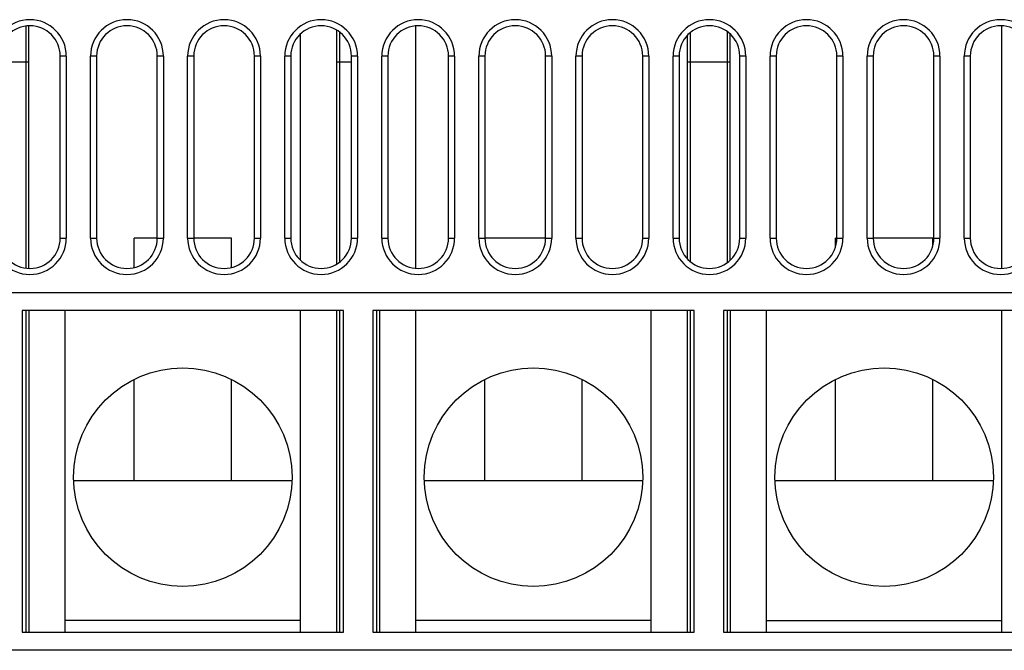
# Model space of a CAD drawing. Header units: millimetres. Extents: x 0 to 1574, y -402 to 1216.
# Tile 62 of 89: x 628 to 710, y 1036 to 1088. Entities that reach past the tile are written whole.
import ezdxf

# ---------------------------------------------------------------- set-up
doc = ezdxf.new("R2010")
doc.units = ezdxf.units.MM
doc.header["$LTSCALE"] = 65.395
doc.layers.add('EFC5610_90KW_BOTTOM_1_AM_0', color=7, linetype='CONTINUOUS')
doc.layers.add('TERMINAL_HAPPY_3P_1_AM_0', color=7, linetype='CONTINUOUS')

msp = doc.modelspace()

# ---------------------------------------------------------------- linework, layer by layer
at = {"layer": 'EFC5610_90KW_BOTTOM_1_AM_0', "color": 7}
for p, q in [((631.794, 1070.27), (631.794, 1085.27)), ((632.294, 1085.27), (631.794, 1085.27)), ((632.294, 1085.27), (632.294, 1070.27)), ((634.294, 1070.27), (634.294, 1085.27)), ((634.794, 1085.27), (634.294, 1085.27)), ((634.794, 1085.27), (634.794, 1070.27)), ((639.794, 1070.27), (639.794, 1085.27)), ((640.294, 1085.27), (639.794, 1085.27)), ((640.294, 1085.27), (640.294, 1070.27)), ((642.294, 1070.27), (642.294, 1085.27)), ((642.794, 1085.27), (642.294, 1085.27)), ((642.794, 1085.27), (642.794, 1070.27)), ((647.794, 1070.27), (647.794, 1085.27)), ((648.294, 1085.27), (647.794, 1085.27)), ((648.294, 1085.27), (648.294, 1070.27)), ((650.294, 1070.27), (650.294, 1085.27)), ((650.794, 1085.27), (650.294, 1085.27)), ((650.794, 1085.27), (650.794, 1070.27)), ((655.794, 1070.27), (655.794, 1085.27)), ((656.294, 1085.27), (655.794, 1085.27)), ((656.294, 1085.27), (656.294, 1070.27)), ((658.294, 1070.27), (658.294, 1085.27)), ((658.794, 1085.27), (658.294, 1085.27)), ((658.794, 1085.27), (658.794, 1070.27)), ((664.294, 1085.27), (663.794, 1085.27)), ((663.794, 1070.27), (663.794, 1085.27)), ((664.294, 1085.27), (664.294, 1070.27)), ((666.794, 1085.27), (666.294, 1085.27)), ((666.294, 1070.27), (666.294, 1085.27)), ((666.794, 1085.27), (666.794, 1070.27)), ((672.294, 1085.27), (671.794, 1085.27)), ((671.794, 1070.27), (671.794, 1085.27)), ((672.294, 1085.27), (672.294, 1070.27)), ((674.794, 1085.27), (674.294, 1085.27)), ((674.294, 1070.27), (674.294, 1085.27)), ((674.794, 1085.27), (674.794, 1070.27)), ((680.294, 1085.27), (679.794, 1085.27)), ((679.794, 1070.27), (679.794, 1085.27)), ((680.294, 1085.27), (680.294, 1070.27)), ((682.794, 1085.27), (682.294, 1085.27)), ((682.294, 1070.27), (682.294, 1085.27)), ((682.794, 1085.27), (682.794, 1070.27)), ((688.294, 1085.27), (687.794, 1085.27)), ((687.794, 1070.27), (687.794, 1085.27)), ((688.294, 1085.27), (688.294, 1070.27)), ((690.794, 1085.27), (690.294, 1085.27)), ((690.294, 1070.27), (690.294, 1085.27)), ((690.794, 1085.27), (690.794, 1070.27)), ((696.294, 1085.27), (695.794, 1085.27)), ((695.794, 1070.27), (695.794, 1085.27)), ((696.294, 1085.27), (696.294, 1070.27)), ((698.794, 1085.27), (698.294, 1085.27)), ((698.294, 1070.27), (698.294, 1085.27)), ((698.794, 1085.27), (698.794, 1070.27)), ((704.294, 1085.27), (703.794, 1085.27)), ((703.794, 1070.27), (703.794, 1085.27)), ((704.294, 1085.27), (704.294, 1070.27)), ((706.794, 1085.27), (706.294, 1085.27)), ((706.294, 1070.27), (706.294, 1085.27)), ((706.794, 1085.27), (706.794, 1070.27)), ((631.794, 1070.27), (632.294, 1070.27)), ((634.294, 1070.27), (634.794, 1070.27)), ((639.794, 1070.27), (640.294, 1070.27)), ((642.294, 1070.27), (642.794, 1070.27)), ((647.794, 1070.27), (648.294, 1070.27)), ((650.294, 1070.27), (650.794, 1070.27)), ((655.794, 1070.27), (656.294, 1070.27)), ((658.294, 1070.27), (658.794, 1070.27)), ((663.794, 1070.27), (664.294, 1070.27)), ((666.294, 1070.27), (666.794, 1070.27)), ((671.794, 1070.27), (672.294, 1070.27)), ((674.294, 1070.27), (674.794, 1070.27)), ((679.794, 1070.27), (680.294, 1070.27)), ((682.294, 1070.27), (682.794, 1070.27)), ((687.794, 1070.27), (688.294, 1070.27)), ((690.294, 1070.27), (690.794, 1070.27)), ((695.794, 1070.27), (696.294, 1070.27)), ((698.294, 1070.27), (698.794, 1070.27)), ((703.794, 1070.27), (704.294, 1070.27)), ((706.294, 1070.27), (706.794, 1070.27)), ((566.244, 1065.8), (714.444, 1065.8)), ((628.644, 1064.3), (628.644, 1037.8)), ((655.144, 1064.3), (628.644, 1064.3)), ((655.144, 1037.8), (655.144, 1064.3)), ((684.044, 1064.3), (657.544, 1064.3)), ((657.544, 1064.3), (657.544, 1037.8)), ((684.044, 1037.8), (684.044, 1064.3)), ((712.944, 1064.3), (686.444, 1064.3)), ((686.444, 1064.3), (686.444, 1037.8)), ((628.644, 1037.8), (655.144, 1037.8)), ((657.544, 1037.8), (684.044, 1037.8)), ((686.444, 1037.8), (712.944, 1037.8)), ((714.444, 1036.3), (566.244, 1036.3))]:
    msp.add_line(p, q, dxfattribs=at)
for centre, radius, start, end in [((629.294, 1085.27), 3, 0, 180), ((637.294, 1085.27), 3, 0, 180), ((645.294, 1085.27), 3, 0, 180), ((653.294, 1085.27), 3, 0, 180), ((661.294, 1085.27), 3, 0, 180), ((669.294, 1085.27), 3, 0, 180), ((677.294, 1085.27), 3, 0, 180), ((685.294, 1085.27), 3, 0, 180), ((693.294, 1085.27), 3, 0, 180), ((701.294, 1085.27), 3, 0, 180), ((709.294, 1085.27), 3, 0, 180), ((629.294, 1085.27), 2.5, 0, 180), ((637.294, 1085.27), 2.5, 0, 180), ((645.294, 1085.27), 2.5, 0, 180), ((653.294, 1085.27), 2.5, 0, 180), ((661.294, 1085.27), 2.5, 0, 180), ((669.294, 1085.27), 2.5, 0, 180), ((677.294, 1085.27), 2.5, 0, 180), ((685.294, 1085.27), 2.5, 0, 180), ((693.294, 1085.27), 2.5, 0, 180), ((701.294, 1085.27), 2.5, 0, 180), ((709.294, 1085.27), 2.5, 0, 180), ((629.294, 1070.27), 3, 180, 360), ((629.294, 1070.27), 2.5, 180, 360), ((637.294, 1070.27), 3, 180, 360), ((637.294, 1070.27), 2.5, 180, 360), ((645.294, 1070.27), 3, 180, 360), ((645.294, 1070.27), 2.5, 180, 360), ((653.294, 1070.27), 3, 180, 360), ((653.294, 1070.27), 2.5, 180, 360), ((661.294, 1070.27), 3, 180, 360), ((661.294, 1070.27), 2.5, 180, 360), ((669.294, 1070.27), 3, 180, 360), ((669.294, 1070.27), 2.5, 180, 360), ((677.294, 1070.27), 3, 180, 360), ((677.294, 1070.27), 2.5, 180, 360), ((685.294, 1070.27), 3, 180, 360), ((685.294, 1070.27), 2.5, 180, 360), ((693.294, 1070.27), 3, 180, 360), ((693.294, 1070.27), 2.5, 180, 360), ((701.294, 1070.27), 3, 180, 360), ((701.294, 1070.27), 2.5, 180, 360), ((709.294, 1070.27), 3, 180, 360), ((709.294, 1070.27), 2.5, 180, 360)]:
    msp.add_arc(centre, radius, start, end, dxfattribs=at)
at = {"layer": 'TERMINAL_HAPPY_3P_1_AM_0', "color": 7}
for p, q in [((628.994, 1067.791), (628.994, 1087.75)), ((629.194, 1067.773), (629.194, 1087.768)), ((654.594, 1068.137), (654.594, 1087.404)), ((661.094, 1067.781), (661.094, 1087.76)), ((709.394, 1067.773), (709.394, 1087.767)), ((651.594, 1068.44), (651.594, 1087.1)), ((654.794, 1087.268), (654.794, 1068.273)), ((683.494, 1068.537), (683.494, 1087.005)), ((683.694, 1087.189), (683.694, 1068.352)), ((686.794, 1068.273), (686.794, 1087.268)), ((686.994, 1068.441), (686.994, 1087.1)), ((629.194, 1084.77), (626.794, 1084.77)), ((655.794, 1084.77), (654.594, 1084.77)), ((686.994, 1084.77), (683.494, 1084.77)), ((637.894, 1067.844), (637.894, 1070.27)), ((639.794, 1070.27), (637.894, 1070.27)), ((645.894, 1070.27), (642.794, 1070.27)), ((645.894, 1067.844), (645.894, 1070.27)), ((671.794, 1070.27), (666.794, 1070.27)), ((695.794, 1070.27), (695.694, 1070.27)), ((695.694, 1069.571), (695.694, 1070.27)), ((703.694, 1070.27), (698.794, 1070.27)), ((703.694, 1069.571), (703.694, 1070.27)), ((628.994, 1037.8), (628.994, 1064.3)), ((629.194, 1064.3), (629.194, 1037.8)), ((632.194, 1037.8), (632.194, 1064.3)), ((651.594, 1037.8), (651.594, 1064.3)), ((654.594, 1037.8), (654.594, 1064.3)), ((654.794, 1064.3), (654.794, 1037.8)), ((657.894, 1037.8), (657.894, 1064.3)), ((658.094, 1064.3), (658.094, 1037.8)), ((661.094, 1037.8), (661.094, 1064.3)), ((680.494, 1037.8), (680.494, 1064.3)), ((683.494, 1037.8), (683.494, 1064.3)), ((683.694, 1064.3), (683.694, 1037.8)), ((686.794, 1037.8), (686.794, 1064.3)), ((686.994, 1064.3), (686.994, 1037.8)), ((689.994, 1037.8), (689.994, 1064.3)), ((709.394, 1037.8), (709.394, 1064.3)), ((637.894, 1050.27), (637.894, 1058.631)), ((645.894, 1050.27), (645.894, 1058.631)), ((666.794, 1050.27), (666.794, 1058.631)), ((674.794, 1050.27), (674.794, 1058.631)), ((695.694, 1050.27), (695.694, 1058.624)), ((703.694, 1050.27), (703.694, 1058.624)), ((650.889, 1050.27), (632.899, 1050.27)), ((679.789, 1050.27), (661.799, 1050.27)), ((708.689, 1050.27), (690.699, 1050.27)), ((651.594, 1038.77), (632.194, 1038.77)), ((680.494, 1038.77), (661.094, 1038.77)), ((689.994, 1038.77), (709.394, 1038.77))]:
    msp.add_line(p, q, dxfattribs=at)
for centre in [(641.894, 1050.57), (670.794, 1050.57), (699.694, 1050.57)]:
    msp.add_circle(centre, 9, dxfattribs=at)

doc.saveas('drawing.dxf')
